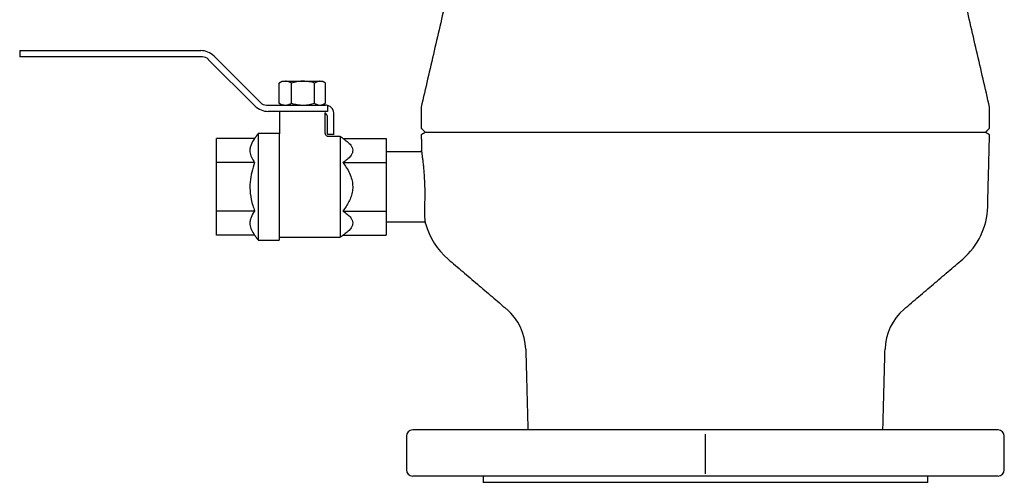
# Model space of a CAD drawing. Extents: x -644 to 6742, y -4733 to 593.
# Tile 15 of 53: x 2488 to 2957, y -4383 to -4163. Entities that reach past the tile are written whole.
import ezdxf

# ---------------------------------------------------------------- set-up
doc = ezdxf.new("R2010")
doc.units = 0
doc.header["$LTSCALE"] = 25
doc.linetypes.add('CENTERX2', pattern=[101.6, 63.5, -12.7, 12.7, -12.7])
doc.layers.get('0').update_dxf_attribs({"linetype": 'CONTINUOUS'})
doc.layers.add('SHEET-EN', color=7, linetype='CONTINUOUS')

msp = doc.modelspace()

# ---------------------------------------------------------------- linework, layer by layer
at = {"color": 7, "linetype": 'CONTINUOUS'}
for p, q in [((2487.89, -4177.48), (2487.89, -4180.48)), ((2487.89, -4177.48), (2497.89, -4177.48)), ((2497.89, -4177.48), (2574.16, -4177.48)), ((2497.89, -4180.48), (2487.89, -4180.48)), ((2574.99, -4180.48), (2497.89, -4180.48)), ((2600.01, -4203.84), (2577.81, -4181.65)), ((2580.52, -4180.11), (2602.71, -4202.3)), ((2611.65, -4202.63), (2611.65, -4192.95)), ((2613.12, -4192.1), (2614.55, -4192.1)), ((2614.55, -4192.1), (2622.95, -4192.1)), ((2617.45, -4202.63), (2617.45, -4192.95)), ((2622.95, -4192.1), (2631.04, -4192.1)), ((2628.44, -4202.63), (2628.44, -4192.95)), ((2631.04, -4192.1), (2632.17, -4192.1)), ((2633.64, -4202.63), (2633.64, -4192.95)), ((2605.54, -4203.48), (2633.64, -4203.48)), ((2634.64, -4203.6), (2634.64, -4206.48)), ((2618.18, -4206.48), (2606.37, -4206.48)), ((2622.64, -4206.48), (2618.18, -4206.48)), ((2627.1, -4206.48), (2622.64, -4206.48)), ((2634.64, -4206.48), (2627.1, -4206.48)), ((2634.64, -4217.48), (2634.64, -4209.48)), ((2637.64, -4217.48), (2637.64, -4207.48)), ((2599.89, -4219.38), (2581.64, -4219.38)), ((2581.64, -4230.93), (2581.64, -4219.38)), ((2601.64, -4216.98), (2601.64, -4267.98)), ((2611.64, -4216.98), (2611.64, -4267.98)), ((2637.64, -4217.48), (2634.64, -4217.48)), ((2640.64, -4218.48), (2640.64, -4266.48)), ((2642, -4219.38), (2662.64, -4219.38)), ((2662.64, -4219.38), (2662.64, -4230.93)), ((2948.27, -4216.48), (2681.27, -4216.48)), ((2581.64, -4254.02), (2581.64, -4230.93)), ((2599.89, -4230.93), (2581.64, -4230.93)), ((2642, -4230.93), (2662.64, -4230.93)), ((2662.64, -4230.93), (2662.64, -4254.02)), ((2581.64, -4265.57), (2581.64, -4254.02)), ((2599.89, -4254.02), (2581.64, -4254.02)), ((2642, -4254.02), (2662.64, -4254.02)), ((2662.64, -4254.02), (2662.64, -4265.57)), ((2599.89, -4265.57), (2581.64, -4265.57)), ((2642, -4265.57), (2662.64, -4265.57)), ((2685.89, -4358.48), (2675.27, -4358.48)), ((2954.27, -4358.48), (2685.89, -4358.48)), ((2685.89, -4380.48), (2675.27, -4380.48)), ((2954.27, -4380.48), (2685.89, -4380.48)), ((2716.84, -4383.48), (2708.77, -4383.48)), ((2920.77, -4383.48), (2716.84, -4383.48))]:
    msp.add_line(p, q, dxfattribs=at)
for centre, radius, start, end in [((2574.16, -4186.48), 9, 45, 90), ((2574.99, -4184.48), 4, 45, 90), ((2606.37, -4197.48), 9, 225, 270), ((2605.54, -4199.48), 4, 225, 270), ((2633.64, -4207.48), 4, 75.5225, 90), ((2633.64, -4207.48), 4, 0, 75.5225), ((2631.64, -4209.48), 3, 0, 56.3858), ((2915.35, -4251.14), 34, 310.5001, 358.5), ((2714.19, -4251.14), 34, 195.043, 229.4999), ((2703.15, -4320.61), 26, 1.5, 49.4999), ((2926.39, -4320.61), 26, 130.5001, 178.5), ((2675.27, -4361.48), 3, 90, 180), ((2954.27, -4361.48), 3, 0, 90), ((2675.27, -4377.48), 3, 180, 270), ((2954.27, -4377.48), 3, 270, 0)]:
    msp.add_arc(centre, radius, start, end, dxfattribs=at)
for points in [[(2728.88, -3989.86), (2679.27, -4204.48)], [(2950.27, -4204.48), (2900.66, -3989.86)], [(2611.65, -4192.95), (2611.84, -4192.86)], [(2613.12, -4192.1), (2611.83, -4192.84)], [(2633.46, -4192.84), (2632.17, -4192.1)], [(2611.84, -4202.72), (2611.65, -4202.63)], [(2611.83, -4202.73), (2613.12, -4203.48)], [(2632.17, -4203.48), (2633.46, -4202.73)], [(2679.27, -4204.48), (2679.27, -4214.48)], [(2950.27, -4214.48), (2950.27, -4204.48)], [(2611.69, -4206.48), (2611.69, -4217)], [(2633.59, -4217.05), (2633.59, -4207.2)], [(2679.27, -4214.48), (2681.27, -4216.48)], [(2948.27, -4216.48), (2950.27, -4214.48)], [(2601.64, -4216.98), (2599.89, -4219.38)], [(2611.64, -4216.98), (2601.64, -4216.98)], [(2640.64, -4218.48), (2635.06, -4218.48)], [(2642, -4219.38), (2640.64, -4218.48)], [(2681.3, -4216.48), (2679.3, -4217.63)], [(2679.3, -4217.63), (2679.49, -4225.02)], [(2950.24, -4217.63), (2948.24, -4216.48)], [(2949.34, -4252.03), (2950.24, -4217.63)], [(2679.61, -4225.73), (2662.64, -4225.73)], [(2662.64, -4259.23), (2681.26, -4259.23)], [(2599.89, -4265.57), (2601.64, -4267.98)], [(2611.64, -4266.48), (2640.64, -4266.48)], [(2640.64, -4266.48), (2642, -4265.57)], [(2601.64, -4267.98), (2611.64, -4267.98)], [(2692.11, -4276.99), (2720.03, -4300.84)], [(2909.51, -4300.84), (2937.43, -4276.99)], [(2729.14, -4319.93), (2730.15, -4358.48)], [(2899.39, -4358.48), (2900.4, -4319.93)], [(2672.27, -4361.48), (2672.27, -4377.48)], [(2957.27, -4377.48), (2957.27, -4361.48)], [(2708.77, -4380.48), (2708.77, -4383.48)], [(2920.77, -4383.48), (2920.77, -4380.48)]]:
    msp.add_open_spline(points, degree=1, dxfattribs=at)
for points, knots in [([(2614.55, -4192.1), (2613.82, -4192.19), (2612.84, -4192.32), (2611.89, -4192.82), (2611.65, -4192.95)], [0, 0, 0, 0, 0.742449, 1, 1, 1, 1]), ([(2617.45, -4192.95), (2616.75, -4192.61), (2615.8, -4192.16), (2614.81, -4192.11), (2614.55, -4192.1)], [0, 0, 0, 0, 0.7313664, 1, 1, 1, 1]), ([(2622.95, -4192.1), (2622.82, -4192.1), (2621.83, -4192.11), (2619.97, -4192.29), (2618.3, -4192.73), (2617.45, -4192.95)], [0, 0, 0, 0, 0.070092, 0.530785, 1, 1, 1, 1]), ([(2628.44, -4192.95), (2627.55, -4192.71), (2625.75, -4192.23), (2623.89, -4192.14), (2622.95, -4192.1)], [0, 0, 0, 0, 0.495458, 1, 1, 1, 1]), ([(2631.04, -4192.1), (2630.98, -4192.1), (2630.51, -4192.11), (2629.63, -4192.29), (2628.84, -4192.73), (2628.44, -4192.95)], [0, 0, 0, 0, 0.0700919, 0.5307854, 1, 1, 1, 1]), ([(2633.64, -4192.95), (2633.21, -4192.71), (2632.36, -4192.23), (2631.48, -4192.14), (2631.04, -4192.1)], [0, 0, 0, 0, 0.495458, 1, 1, 1, 1]), ([(2611.65, -4202.63), (2611.89, -4202.75), (2612.84, -4203.25), (2613.82, -4203.38), (2614.55, -4203.48)], [0, 0, 0, 0, 0.257551, 1, 1, 1, 1]), ([(2614.55, -4203.48), (2614.81, -4203.46), (2615.8, -4203.42), (2616.75, -4202.96), (2617.45, -4202.63)], [0, 0, 0, 0, 0.268634, 1, 1, 1, 1]), ([(2617.45, -4202.63), (2618.34, -4202.86), (2620.15, -4203.34), (2622.01, -4203.43), (2622.95, -4203.48)], [0, 0, 0, 0, 0.495458, 1, 1, 1, 1]), ([(2622.95, -4203.48), (2623.08, -4203.48), (2624.06, -4203.47), (2625.93, -4203.28), (2627.6, -4202.85), (2628.44, -4202.63)], [0, 0, 0, 0, 0.070092, 0.530785, 1, 1, 1, 1]), ([(2628.44, -4202.63), (2628.87, -4202.86), (2629.72, -4203.34), (2630.6, -4203.43), (2631.04, -4203.48)], [0, 0, 0, 0, 0.495458, 1, 1, 1, 1]), ([(2631.04, -4203.48), (2631.1, -4203.48), (2631.57, -4203.47), (2632.45, -4203.28), (2633.24, -4202.85), (2633.64, -4202.63)], [0, 0, 0, 0, 0.070092, 0.530785, 1, 1, 1, 1]), ([(2599.89, -4219.38), (2599.23, -4220.4), (2598.22, -4221.95), (2597.66, -4224.11), (2597.59, -4226.09), (2598.22, -4228.4), (2599.33, -4230.08), (2599.89, -4230.93)], [0, 0, 0, 0, 0.27092, 0.411524, 0.552082, 0.773148, 1, 1, 1, 1]), ([(2611.67, -4216.99), (2611.68, -4217.09), (2611.69, -4217.22), (2611.64, -4217.34), (2611.63, -4217.37)], [0, 0, 0, 0, 0.756345, 1, 1, 1, 1]), ([(2635.06, -4218.46), (2635.02, -4218.47), (2634.79, -4218.49), (2634.39, -4218.33), (2633.95, -4218), (2633.66, -4217.54), (2633.62, -4217.19), (2633.6, -4217.02)], [0, 0, 0, 0, 0.049949, 0.307706, 0.537052, 0.775881, 1, 1, 1, 1]), ([(2642, -4219.38), (2642.72, -4219.89), (2644.17, -4220.91), (2645.62, -4222.4), (2646.43, -4223.79), (2646.71, -4225), (2646.54, -4226.23), (2645.86, -4227.59), (2644.54, -4229.06), (2643.09, -4230.19), (2642.19, -4230.8), (2642, -4230.93)], [0, 0, 0, 0, 0.1469392, 0.2965762, 0.3913221, 0.4885795, 0.5834531, 0.6812694, 0.8202899, 0.9628769, 1, 1, 1, 1]), ([(2681, -4252.03), (2681.03, -4251.19), (2681.1, -4249.5), (2681.14, -4246.71), (2681.13, -4243.79), (2681.05, -4240.86), (2680.9, -4237.96), (2680.71, -4235.2), (2680.48, -4232.63), (2680.23, -4230.34), (2679.98, -4228.37), (2679.77, -4226.8), (2679.6, -4225.69), (2679.5, -4225.06), (2679.5, -4225.03), (2679.5, -4225.02)], [0, 0, 0, 0, 0.076865, 0.155951, 0.232822, 0.311935, 0.388623, 0.467512, 0.544637, 0.623962, 0.701705, 0.781707, 0.859312, 0.939214, 1, 1, 1, 1]), ([(2599.89, -4230.93), (2599.39, -4232.42), (2598.39, -4235.44), (2597.56, -4240.41), (2597.66, -4245.8), (2598.65, -4250.42), (2599.58, -4253.13), (2599.89, -4254.02)], [0, 0, 0, 0, 0.1997991, 0.4028248, 0.6367809, 0.8796018, 1, 1, 1, 1]), ([(2642, -4230.93), (2642.55, -4231.69), (2643.71, -4233.3), (2645.18, -4235.98), (2646.25, -4238.83), (2646.7, -4241.69), (2646.59, -4244.44), (2645.93, -4247.09), (2644.54, -4250.38), (2643.01, -4252.58), (2642, -4254.02)], [0, 0, 0, 0, 0.110518, 0.236039, 0.361234, 0.469449, 0.577597, 0.684457, 0.791529, 1, 1, 1, 1]), ([(2681.36, -4259.96), (2681.36, -4259.97), (2681.37, -4260.05), (2681.33, -4259.75), (2681.23, -4259.04), (2681.11, -4257.8), (2681, -4256.19), (2680.93, -4254.26), (2680.98, -4252.78), (2681, -4252.03)], [0, 0, 0, 0, 0.010346, 0.176628, 0.347739, 0.514083, 0.68518, 0.840582, 1, 1, 1, 1]), ([(2599.89, -4254.02), (2599.23, -4255.04), (2598.22, -4256.59), (2597.66, -4258.75), (2597.59, -4260.73), (2598.22, -4263.04), (2599.33, -4264.72), (2599.89, -4265.57)], [0, 0, 0, 0, 0.27092, 0.411524, 0.552082, 0.773148, 1, 1, 1, 1]), ([(2642, -4254.02), (2642.72, -4254.53), (2644.17, -4255.55), (2645.62, -4257.04), (2646.43, -4258.43), (2646.71, -4259.64), (2646.54, -4260.87), (2645.86, -4262.23), (2644.54, -4263.7), (2643.09, -4264.83), (2642.19, -4265.44), (2642, -4265.57)], [0, 0, 0, 0, 0.1469392, 0.2965762, 0.3913221, 0.4885795, 0.5834531, 0.6812694, 0.8202899, 0.9628769, 1, 1, 1, 1])]:
    msp.add_open_spline(points, degree=3, knots=knots, dxfattribs=at)
at = {"layer": 'SHEET-EN', "linetype": 'CENTERX2'}
msp.add_line((2814.77, -4379.48), (2814.77, -4360.48), dxfattribs=at)

doc.saveas('drawing.dxf')
